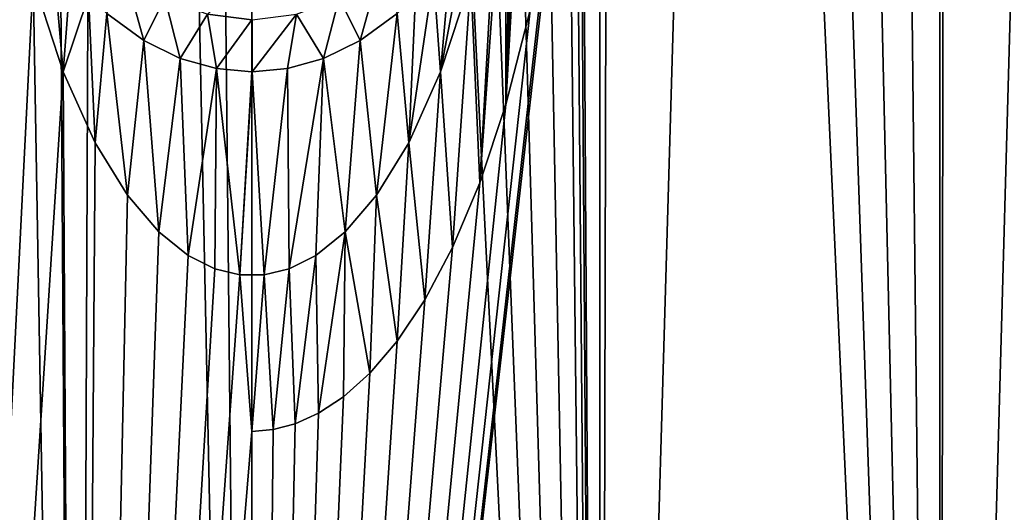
# Model space of a CAD drawing. Header units: millimetres. Extents: x -23 to 23, y -1 to 161.
# Tile 4 of 68: x -2 to 7, y 20 to 25. Entities that reach past the tile are written whole.
import ezdxf

# ---------------------------------------------------------------- set-up
doc = ezdxf.new("R2010")
doc.units = ezdxf.units.MM
doc.header["$LTSCALE"] = 79.788429
for name, color, linetype in [('15', 7, 'CONTINUOUS'), ('2', 7, 'CONTINUOUS'), ('23', 7, 'CONTINUOUS'), ('24', 7, 'CONTINUOUS'), ('25', 7, 'CONTINUOUS'), ('26', 7, 'CONTINUOUS'), ('63', 7, 'CONTINUOUS')]:
    doc.layers.add(name, color=color, linetype=linetype)

msp = doc.modelspace()

# ---------------------------------------------------------------- linework, layer by layer
at = {"layer": '15', "color": 7, "linetype": 'CONTINUOUS'}
for points in [[(2.1578, 25.3015, -22.8986), (1.8594, 24.3907, -22.9247), (2.1297, 25.8378, -23.1201), (2.1578, 25.3015, -22.8986)], [(2.1297, 25.8378, -23.1201), (1.8594, 24.3907, -22.9247), (1.9638, 25.5722, -23.2247), (2.1297, 25.8378, -23.1201)], [(-1.8594, 24.3907, -22.9247), (-2.1578, 25.3015, -22.8986), (-1.9638, 25.5723, -23.2247), (-1.8594, 24.3907, -22.9247)], [(-1.7901, 25.3394, -23.3165), (-1.8594, 24.3907, -22.9247), (-1.9638, 25.5723, -23.2247), (-1.7901, 25.3394, -23.3165)], [(1.9638, 25.5722, -23.2247), (1.8594, 24.3907, -22.9247), (1.7901, 25.3394, -23.3165), (1.9638, 25.5722, -23.2247)], [(-1.6115, 25.1378, -23.3959), (-1.8594, 24.3907, -22.9247), (-1.7901, 25.3394, -23.3165), (-1.6115, 25.1378, -23.3959)], [(1.8594, 24.3907, -22.9247), (1.545, 23.694, -22.948), (1.7901, 25.3394, -23.3165), (1.8594, 24.3907, -22.9247)], [(1.7901, 25.3394, -23.3165), (1.545, 23.694, -22.948), (1.6114, 25.1378, -23.3959), (1.7901, 25.3394, -23.3165)], [(-1.545, 23.6939, -22.948), (-1.8594, 24.3907, -22.9247), (-1.6115, 25.1378, -23.3959), (-1.545, 23.6939, -22.948)], [(-1.4303, 24.9654, -23.4639), (-1.545, 23.6939, -22.948), (-1.6115, 25.1378, -23.3959), (-1.4303, 24.9654, -23.4639)], [(1.6114, 25.1378, -23.3959), (1.545, 23.694, -22.948), (1.4302, 24.9654, -23.4639), (1.6114, 25.1378, -23.3959)], [(-1.2272, 23.1783, -22.9672), (-1.545, 23.6939, -22.948), (-1.4303, 24.9654, -23.4639), (-1.2272, 23.1783, -22.9672)], [(-1.0664, 24.6993, -23.569), (-1.2272, 23.1783, -22.9672), (-1.4303, 24.9654, -23.4639), (-1.0664, 24.6993, -23.569)], [(1.4302, 24.9654, -23.4639), (1.2273, 23.1784, -22.9672), (1.0663, 24.6993, -23.569), (1.4302, 24.9654, -23.4639)], [(1.545, 23.694, -22.948), (1.2273, 23.1784, -22.9672), (1.4302, 24.9654, -23.4639), (1.545, 23.694, -22.948)], [(-0.9177, 22.8167, -22.9817), (-1.2272, 23.1783, -22.9672), (-1.0664, 24.6993, -23.569), (-0.9177, 22.8167, -22.9817)], [(-0.7062, 24.5237, -23.6386), (-0.9177, 22.8167, -22.9817), (-1.0664, 24.6993, -23.569), (-0.7062, 24.5237, -23.6386)], [(1.0663, 24.6993, -23.569), (0.9177, 22.8167, -22.9817), (0.7062, 24.5237, -23.6386), (1.0663, 24.6993, -23.569)], [(1.2273, 23.1784, -22.9672), (0.9177, 22.8167, -22.9817), (1.0663, 24.6993, -23.569), (1.2273, 23.1784, -22.9672)], [(-0.6281, 22.5842, -22.9914), (-0.9177, 22.8167, -22.9817), (-0.7062, 24.5237, -23.6386), (-0.6281, 22.5842, -22.9914)], [(-0.3513, 24.4244, -23.6781), (-0.6281, 22.5842, -22.9914), (-0.7062, 24.5237, -23.6386), (-0.3513, 24.4244, -23.6781)], [(0.7062, 24.5237, -23.6386), (0.365, 22.4521, -22.9971), (0.3513, 24.4244, -23.6781), (0.7062, 24.5237, -23.6386)], [(0.6281, 22.5842, -22.9914), (0.365, 22.4521, -22.9971), (0.7062, 24.5237, -23.6386), (0.6281, 22.5842, -22.9914)], [(0.9177, 22.8167, -22.9817), (0.6281, 22.5842, -22.9914), (0.7062, 24.5237, -23.6386), (0.9177, 22.8167, -22.9817)], [(-0.365, 22.4521, -22.9971), (-0.6281, 22.5842, -22.9914), (-0.3513, 24.4244, -23.6781), (-0.365, 22.4521, -22.9971)], [(-0.1197, 22.3929, -22.9997), (-0.365, 22.4521, -22.9971), (-0.3513, 24.4244, -23.6781), (-0.1197, 22.3929, -22.9997)], [(-0.0026, 24.3927, -23.691), (-0.1197, 22.3929, -22.9997), (-0.3513, 24.4244, -23.6781), (-0.0026, 24.3927, -23.691)], [(0.1197, 22.3929, -22.9997), (-0.1197, 22.3929, -22.9997), (0.0026, 24.3927, -23.691), (0.1197, 22.3929, -22.9997)], [(0.0026, 24.3927, -23.691), (-0.1197, 22.3929, -22.9997), (0, 24.3927, -23.691), (0.0026, 24.3927, -23.691)], [(0, 24.3927, -23.691), (-0.1197, 22.3929, -22.9997), (-0.0026, 24.3927, -23.691), (0, 24.3927, -23.691)], [(0.3513, 24.4244, -23.6781), (0.1197, 22.3929, -22.9997), (0.0026, 24.3927, -23.691), (0.3513, 24.4244, -23.6781)], [(0.365, 22.4521, -22.9971), (0.1197, 22.3929, -22.9997), (0.3513, 24.4244, -23.6781), (0.365, 22.4521, -22.9971)]]:
    msp.add_3dface(points, dxfattribs=at)
at = {"layer": '2', "color": 7, "linetype": 'CONTINUOUS'}
for points in [[(-3.4281, 0, 22.7431), (-1.7186, 0, 22.9357), (-2.9255, 69.6557, 22.8132), (-3.4281, 0, 22.7431)], [(-2.9255, 69.6557, 22.8132), (-1.7186, 0, 22.9357), (-2.1745, 69.4837, 22.897), (-2.9255, 69.6557, 22.8132)], [(-2.1745, 69.4837, 22.897), (-1.7186, 0, 22.9357), (-1.4378, 69.3638, 22.955), (-2.1745, 69.4837, 22.897)], [(-1.7186, 0, 22.9357), (0, 0, 23), (-1.4378, 69.3638, 22.955), (-1.7186, 0, 22.9357)], [(-1.4378, 69.3638, 22.955), (0, 0, 23), (-0.7131, 69.2932, 22.9889), (-1.4378, 69.3638, 22.955)], [(-0.7131, 69.2932, 22.9889), (0, 0, 23), (0, 69.27, 23), (-0.7131, 69.2932, 22.9889)], [(2.7428, 25.001, -22.8359), (2.5035, 24.0698, -22.8633), (2.7256, 28.0304, -22.8379), (2.7428, 25.001, -22.8359)], [(2.7256, 28.0304, -22.8379), (2.5035, 24.0698, -22.8633), (2.65, 27.6496, -22.8468), (2.7256, 28.0304, -22.8379)], [(2.65, 27.6496, -22.8468), (2.5035, 24.0698, -22.8633), (2.5734, 27.2572, -22.8556), (2.65, 27.6496, -22.8468)], [(2.5734, 27.2572, -22.8556), (2.5035, 24.0698, -22.8633), (2.4973, 26.861, -22.864), (2.5734, 27.2572, -22.8556)], [(2.5035, 24.0698, -22.8633), (2.2457, 23.2971, -22.8901), (2.4973, 26.861, -22.864), (2.5035, 24.0698, -22.8633)], [(2.4973, 26.861, -22.864), (2.2457, 23.2971, -22.8901), (2.4235, 26.4686, -22.872), (2.4973, 26.861, -22.864)], [(-3.4281, 0, -22.7431), (-2.4235, 26.4686, -22.872), (-2.1578, 25.3015, -22.8986), (-3.4281, 0, -22.7431)], [(2.4235, 26.4686, -22.872), (2.2457, 23.2971, -22.8901), (2.1578, 25.3015, -22.8986), (2.4235, 26.4686, -22.872)], [(-1.8594, 24.3907, -22.9247), (-3.4281, 0, -22.7431), (-2.1578, 25.3015, -22.8986), (-1.8594, 24.3907, -22.9247)], [(2.1578, 25.3015, -22.8986), (1.9769, 22.662, -22.9149), (1.8594, 24.3907, -22.9247), (2.1578, 25.3015, -22.8986)], [(2.2457, 23.2971, -22.8901), (1.9769, 22.662, -22.9149), (2.1578, 25.3015, -22.8986), (2.2457, 23.2971, -22.8901)], [(-1.7186, 0, -22.9357), (-3.4281, 0, -22.7431), (-1.8594, 24.3907, -22.9247), (-1.7186, 0, -22.9357)], [(-1.545, 23.6939, -22.948), (-1.7186, 0, -22.9357), (-1.8594, 24.3907, -22.9247), (-1.545, 23.6939, -22.948)], [(1.8594, 24.3907, -22.9247), (1.7033, 22.1472, -22.9368), (1.545, 23.694, -22.948), (1.8594, 24.3907, -22.9247)], [(1.9769, 22.662, -22.9149), (1.7033, 22.1472, -22.9368), (1.8594, 24.3907, -22.9247), (1.9769, 22.662, -22.9149)], [(-1.2272, 23.1783, -22.9672), (-1.7186, 0, -22.9357), (-1.545, 23.6939, -22.948), (-1.2272, 23.1783, -22.9672)], [(1.545, 23.694, -22.948), (1.4299, 21.7389, -22.9555), (1.2273, 23.1784, -22.9672), (1.545, 23.694, -22.948)], [(1.7033, 22.1472, -22.9368), (1.4299, 21.7389, -22.9555), (1.545, 23.694, -22.948), (1.7033, 22.1472, -22.9368)], [(-0.9177, 22.8167, -22.9817), (-1.7186, 0, -22.9357), (-1.2272, 23.1783, -22.9672), (-0.9177, 22.8167, -22.9817)], [(1.2273, 23.1784, -22.9672), (1.1618, 21.4239, -22.9706), (0.9177, 22.8167, -22.9817), (1.2273, 23.1784, -22.9672)], [(1.4299, 21.7389, -22.9555), (1.1618, 21.4239, -22.9706), (1.2273, 23.1784, -22.9672), (1.4299, 21.7389, -22.9555)], [(-0.6281, 22.5842, -22.9914), (-1.7186, 0, -22.9357), (-0.9177, 22.8167, -22.9817), (-0.6281, 22.5842, -22.9914)], [(0.9177, 22.8167, -22.9817), (0.6565, 21.029, -22.9906), (0.6281, 22.5842, -22.9914), (0.9177, 22.8167, -22.9817)], [(0.9028, 21.1914, -22.9823), (0.6565, 21.029, -22.9906), (0.9177, 22.8167, -22.9817), (0.9028, 21.1914, -22.9823)], [(1.1618, 21.4239, -22.9706), (0.9028, 21.1914, -22.9823), (0.9177, 22.8167, -22.9817), (1.1618, 21.4239, -22.9706)], [(-0.365, 22.4521, -22.9971), (-1.7186, 0, -22.9357), (-0.6281, 22.5842, -22.9914), (-0.365, 22.4521, -22.9971)], [(0.6281, 22.5842, -22.9914), (0.4264, 20.9246, -22.996), (0.365, 22.4521, -22.9971), (0.6281, 22.5842, -22.9914)], [(0.6565, 21.029, -22.9906), (0.4264, 20.9246, -22.996), (0.6281, 22.5842, -22.9914), (0.6565, 21.029, -22.9906)], [(-0.1197, 22.3929, -22.9997), (-1.7186, 0, -22.9357), (-0.365, 22.4521, -22.9971), (-0.1197, 22.3929, -22.9997)], [(0.365, 22.4521, -22.9971), (0.2101, 20.8676, -22.999), (0.1197, 22.3929, -22.9997), (0.365, 22.4521, -22.9971)], [(0.4264, 20.9246, -22.996), (0.2101, 20.8676, -22.999), (0.365, 22.4521, -22.9971), (0.4264, 20.9246, -22.996)], [(0, 20.85, -23), (-1.7186, 0, -22.9357), (-0.1197, 22.3929, -22.9997), (0, 20.85, -23)], [(0.1197, 22.3929, -22.9997), (0, 20.85, -23), (-0.1197, 22.3929, -22.9997), (0.1197, 22.3929, -22.9997)], [(0.2101, 20.8676, -22.999), (0, 20.85, -23), (0.1197, 22.3929, -22.9997), (0.2101, 20.8676, -22.999)], [(0, 0, -23), (-1.7186, 0, -22.9357), (0, 20.85, -23), (0, 0, -23)]]:
    msp.add_3dface(points, dxfattribs=at)
at = {"layer": '23', "color": 7, "linetype": 'CONTINUOUS'}
for points in [[(-1.0664, 24.6993, -23.569), (-1.4303, 24.9654, -23.4639), (-1.2541, 25.3762, -23.792), (-1.0664, 24.6993, -23.569)], [(-0.8605, 25.1223, -23.8708), (-1.0664, 24.6993, -23.569), (-1.2541, 25.3762, -23.792), (-0.8605, 25.1223, -23.8708)], [(-0.0029, 24.9058, -23.9361), (-0.4393, 24.9611, -23.9194), (-0.0033, 25.3519, -24.2924), (-0.0029, 24.9058, -23.9361)], [(-0.7062, 24.5237, -23.6386), (-1.0664, 24.6993, -23.569), (-0.8605, 25.1223, -23.8708), (-0.7062, 24.5237, -23.6386)], [(-0.4393, 24.9611, -23.9194), (-0.7062, 24.5237, -23.6386), (-0.8605, 25.1223, -23.8708), (-0.4393, 24.9611, -23.9194)], [(-0.3513, 24.4244, -23.6781), (-0.7062, 24.5237, -23.6386), (-0.4393, 24.9611, -23.9194), (-0.3513, 24.4244, -23.6781)], [(-0.0029, 24.9058, -23.9361), (-0.3513, 24.4244, -23.6781), (-0.4393, 24.9611, -23.9194), (-0.0029, 24.9058, -23.9361)], [(-0.0026, 24.3927, -23.691), (-0.3513, 24.4244, -23.6781), (-0.0029, 24.9058, -23.9361), (-0.0026, 24.3927, -23.691)]]:
    msp.add_3dface(points, dxfattribs=at)
at = {"layer": '24', "color": 7, "linetype": 'CONTINUOUS'}
for points in [[(-0.0029, 24.9058, -23.9361), (-0.0033, 25.3519, -24.2924), (0, 24.9073, -23.937), (-0.0029, 24.9058, -23.9361)], [(0, 24.3927, -23.691), (-0.0029, 24.9058, -23.9361), (0, 24.9073, -23.937), (0, 24.3927, -23.691)], [(0, 24.3927, -23.691), (-0.0026, 24.3927, -23.691), (-0.0029, 24.9058, -23.9361), (0, 24.3927, -23.691)]]:
    msp.add_3dface(points, dxfattribs=at)
at = {"layer": '25', "color": 7, "linetype": 'CONTINUOUS'}
for points in [[(0.0026, 24.3927, -23.691), (0, 24.9073, -23.937), (0.0029, 24.9058, -23.9361), (0.0026, 24.3927, -23.691)], [(0.0026, 24.3927, -23.691), (0, 24.3927, -23.691), (0, 24.9073, -23.937), (0.0026, 24.3927, -23.691)]]:
    msp.add_3dface(points, dxfattribs=at)
at = {"layer": '26', "color": 7, "linetype": 'CONTINUOUS'}
for points in [[(1.2541, 25.3762, -23.792), (1.0663, 24.6993, -23.569), (0.8605, 25.1223, -23.8708), (1.2541, 25.3762, -23.792)], [(1.4302, 24.9654, -23.4639), (1.0663, 24.6993, -23.569), (1.2541, 25.3762, -23.792), (1.4302, 24.9654, -23.4639)], [(0.8605, 25.1223, -23.8708), (0.7062, 24.5237, -23.6386), (0.4393, 24.9611, -23.9194), (0.8605, 25.1223, -23.8708)], [(1.0663, 24.6993, -23.569), (0.7062, 24.5237, -23.6386), (0.8605, 25.1223, -23.8708), (1.0663, 24.6993, -23.569)], [(0.3513, 24.4244, -23.6781), (0.0026, 24.3927, -23.691), (0.4393, 24.9611, -23.9194), (0.3513, 24.4244, -23.6781)], [(0.0026, 24.3927, -23.691), (0.0029, 24.9058, -23.9361), (0.4393, 24.9611, -23.9194), (0.0026, 24.3927, -23.691)], [(0.7062, 24.5237, -23.6386), (0.3513, 24.4244, -23.6781), (0.4393, 24.9611, -23.9194), (0.7062, 24.5237, -23.6386)]]:
    msp.add_3dface(points, dxfattribs=at)
at = {"layer": '63', "color": 7, "linetype": 'CONTINUOUS'}
for points in [[(3.4281, 0, -22.7431), (3.2414, 30.8746, -22.7704), (3.428, 115.2, -22.7431), (3.4281, 0, -22.7431)], [(3.4281, 0, -22.7431), (3.428, 115.2, -22.7431), (6.7794, 115.2, -21.9782), (3.4281, 0, -22.7431)], [(6.7798, 0, -21.978), (3.4281, 0, -22.7431), (6.7794, 115.2, -21.9782), (6.7798, 0, -21.978)], [(6.7798, 0, -21.978), (6.7794, 115.2, -21.9782), (9.9793, 115.2, -20.7223), (6.7798, 0, -21.978)], [(9.9795, 0, -20.7222), (6.7798, 0, -21.978), (9.9793, 115.2, -20.7223), (9.9795, 0, -20.7222)], [(9.9795, 0, 20.7222), (7.7214, 72.0428, 21.6652), (6.8668, 71.4639, 21.951), (9.9795, 0, 20.7222)], [(6.7798, 0, 21.978), (6.8668, 71.4639, 21.951), (6.0028, 70.9487, 22.2028), (6.7798, 0, 21.978)], [(6.7798, 0, 21.978), (9.9795, 0, 20.7222), (6.8668, 71.4639, 21.951), (6.7798, 0, 21.978)], [(6.7798, 0, 21.978), (6.0028, 70.9487, 22.2028), (5.1712, 70.5181, 22.4111), (6.7798, 0, 21.978)], [(6.7798, 0, 21.978), (5.1712, 70.5181, 22.4111), (4.3695, 70.1633, 22.5811), (6.7798, 0, 21.978)], [(6.7798, 0, 21.978), (4.3695, 70.1633, 22.5811), (3.5945, 69.8763, 22.7174), (6.7798, 0, 21.978)], [(3.4281, 0, 22.7431), (3.5945, 69.8763, 22.7174), (2.8425, 69.6505, 22.8237), (3.4281, 0, 22.7431)], [(3.4281, 0, 22.7431), (6.7798, 0, 21.978), (3.5945, 69.8763, 22.7174), (3.4281, 0, 22.7431)], [(3.4281, 0, 22.7431), (2.8425, 69.6505, 22.8237), (2.1101, 69.4806, 22.903), (3.4281, 0, 22.7431)], [(3.4281, 0, 22.7431), (2.1101, 69.4806, 22.903), (1.394, 69.3624, 22.9577), (3.4281, 0, 22.7431)], [(0, 69.27, 23), (3.4281, 0, 22.7431), (0.6911, 69.2928, 22.9896), (0, 69.27, 23)], [(3.4281, 0, 22.7431), (1.394, 69.3624, 22.9577), (0.6911, 69.2928, 22.9896), (3.4281, 0, 22.7431)], [(0, 0, 23), (3.4281, 0, 22.7431), (0, 69.27, 23), (0, 0, 23)], [(3.4281, 0, -22.7431), (3.2284, 29.0301, -22.7723), (3.2414, 30.8746, -22.7704), (3.4281, 0, -22.7431)], [(3.4281, 0, -22.7431), (3.1222, 27.4428, -22.7871), (3.2284, 29.0301, -22.7723), (3.4281, 0, -22.7431)], [(3.4281, 0, -22.7431), (0, 0, -23), (3.1222, 27.4428, -22.7871), (3.4281, 0, -22.7431)], [(0, 0, -23), (2.9538, 26.1147, -22.8095), (3.1222, 27.4428, -22.7871), (0, 0, -23)], [(0, 0, -23), (2.7428, 25.001, -22.8359), (2.9538, 26.1147, -22.8095), (0, 0, -23)], [(0, 0, -23), (2.5035, 24.0698, -22.8633), (2.7428, 25.001, -22.8359), (0, 0, -23)], [(0, 0, -23), (2.2457, 23.2971, -22.8901), (2.5035, 24.0698, -22.8633), (0, 0, -23)], [(0, 0, -23), (1.9769, 22.662, -22.9149), (2.2457, 23.2971, -22.8901), (0, 0, -23)], [(0, 0, -23), (1.7033, 22.1472, -22.9368), (1.9769, 22.662, -22.9149), (0, 0, -23)], [(0, 0, -23), (1.4299, 21.7389, -22.9555), (1.7033, 22.1472, -22.9368), (0, 0, -23)], [(0, 0, -23), (1.1618, 21.4239, -22.9706), (1.4299, 21.7389, -22.9555), (0, 0, -23)], [(0, 0, -23), (0.9028, 21.1914, -22.9823), (1.1618, 21.4239, -22.9706), (0, 0, -23)], [(0, 0, -23), (0.6565, 21.029, -22.9906), (0.9028, 21.1914, -22.9823), (0, 0, -23)], [(0, 0, -23), (0.4264, 20.9246, -22.996), (0.6565, 21.029, -22.9906), (0, 0, -23)], [(0, 0, -23), (0.2101, 20.8676, -22.999), (0.4264, 20.9246, -22.996), (0, 0, -23)], [(0, 0, -23), (0, 20.85, -23), (0.2101, 20.8676, -22.999), (0, 0, -23)]]:
    msp.add_3dface(points, dxfattribs=at)

doc.saveas('drawing.dxf')
